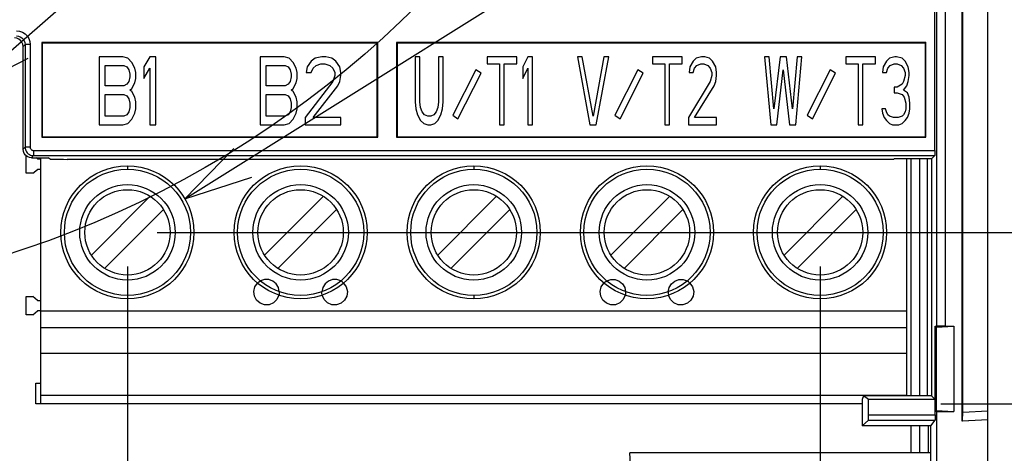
# Model space of a CAD drawing. Extents: x 35 to 410, y 33 to 287.
# Tile 53 of 65: x 291 to 320, y 172 to 185. Entities that reach past the tile are written whole.
import ezdxf

# ---------------------------------------------------------------- set-up
doc = ezdxf.new("R2010")
doc.units = 0
doc.header["$LTSCALE"] = 23.1
doc.layers.get('0').update_dxf_attribs({"linetype": 'CONTINUOUS'})
for name, color, linetype in [('ALL_DIM', 7, 'CONTINUOUS'), ('ALL_FEATURES', 7, 'CONTINUOUS'), ('ALL_NOTE', 7, 'CONTINUOUS'), ('LAY0002', 7, 'CONTINUOUS')]:
    doc.layers.add(name, color=color, linetype=linetype)
doc.dimstyles.get("Standard").update_dxf_attribs({"dimtxt": 2.5, "dimasz": 2.5, "dimexe": 1.25, "dimexo": 0.625, "dimtad": 1, "dimcen": 2.5, "dimazin": 3, "dimtfac": 1, "dimtmove": 0, "dimatfit": 3})

# ---------------------------------------------------------------- blocks, each defined once
blk = doc.blocks.new('_OPEN')
at = {"color": 0, "linetype": 'BYBLOCK'}
for p, q in [((0, 0), (-1, 0.25)), ((-1, -0.25), (0, 0)), ((-1, 0), (0, 0))]:
    blk.add_line(p, q, dxfattribs=at)
blk = doc.blocks.new('*D22')
at = {"layer": 'ALL_DIM', "color": 2, "linetype": 'CONTINUOUS'}
for p, q in [((318.471, 173.865), (334.493, 173.865)), ((333.493, 173.865), (333.493, 168.253)), ((333.493, 162.64), (333.493, 168.253)), ((333.493, 168.253), (333.493, 150.714)), ((314.851, 162.64), (334.493, 162.64))]:
    blk.add_line(p, q, dxfattribs=at)
at = {"layer": 'ALL_DIM', "color": 2, "linetype": 'CONTINUOUS', "xscale": 2, "yscale": 2, "zscale": 2}
for p, rotation in [((333.493, 173.865), 90), ((333.493, 162.64), 270)]:
    blk.add_blockref('_OPEN', p, dxfattribs=dict(at, rotation=rotation))
blk = doc.blocks.new('*D23')
at = {"layer": 'ALL_DIM', "color": 2, "linetype": 'CONTINUOUS'}
for p, q in [((333.493, 178.89), (333.493, 186.65)), ((333.493, 186.65), (333.493, 176.378)), ((295.484, 178.89), (334.493, 178.89)), ((333.493, 168.865), (333.493, 176.378)), ((318.471, 173.865), (334.493, 173.865)), ((333.493, 173.865), (333.493, 168.865))]:
    blk.add_line(p, q, dxfattribs=at)
at = {"layer": 'ALL_DIM', "color": 2, "linetype": 'CONTINUOUS', "xscale": 2, "yscale": 2, "zscale": 2}
for p, rotation in [((333.493, 178.89), 270), ((333.493, 173.865), 90)]:
    blk.add_blockref('_OPEN', p, dxfattribs=dict(at, rotation=rotation))
blk = doc.blocks.new('*D31')
at = {"layer": 'ALL_DIM', "color": 2, "linetype": 'CONTINUOUS'}
for p, q in [((272.641, 180.53), (272.641, 136.119)), ((287.641, 180.53), (287.641, 136.119)), ((272.641, 137.119), (280.141, 137.119)), ((287.641, 137.119), (280.141, 137.119)), ((280.141, 137.119), (313.26, 137.119))]:
    blk.add_line(p, q, dxfattribs=at)
at = {"layer": 'ALL_DIM', "color": 2, "linetype": 'CONTINUOUS', "xscale": 2, "yscale": 2, "zscale": 2, "rotation": 180}
blk.add_blockref('_OPEN', (272.641, 137.119), dxfattribs=at)
at = {"layer": 'ALL_DIM', "color": 2, "linetype": 'CONTINUOUS', "xscale": 2, "yscale": 2, "zscale": 2}
blk.add_blockref('_OPEN', (287.641, 137.119), dxfattribs=at)
blk = doc.blocks.new('*D32')
at = {"layer": 'ALL_DIM', "color": 2, "linetype": 'CONTINUOUS'}
for p, q in [((294.611, 177.89), (294.611, 141.929)), ((259.351, 158.14), (259.351, 144.183)), ((259.351, 140.871), (259.351, 124.119)), ((294.611, 135.729), (294.611, 124.119)), ((259.351, 125.119), (276.981, 125.119)), ((294.611, 125.119), (276.981, 125.119))]:
    blk.add_line(p, q, dxfattribs=at)
at = {"layer": 'ALL_DIM', "color": 2, "linetype": 'CONTINUOUS', "xscale": 2, "yscale": 2, "zscale": 2, "rotation": 180}
blk.add_blockref('_OPEN', (259.351, 125.119), dxfattribs=at)
at = {"layer": 'ALL_DIM', "color": 2, "linetype": 'CONTINUOUS', "xscale": 2, "yscale": 2, "zscale": 2}
blk.add_blockref('_OPEN', (294.611, 125.119), dxfattribs=at)
blk = doc.blocks.new('*D33')
at = {"layer": 'ALL_DIM', "color": 2, "linetype": 'CONTINUOUS'}
for p, q in [((294.611, 177.89), (294.611, 142.891)), ((314.931, 177.89), (314.931, 124.119)), ((294.611, 136.061), (294.611, 124.119)), ((294.611, 125.119), (289.611, 125.119)), ((289.611, 125.119), (304.771, 125.119)), ((350.749, 125.119), (304.771, 125.119)), ((314.931, 125.119), (350.749, 125.119))]:
    blk.add_line(p, q, dxfattribs=at)
at = {"layer": 'ALL_DIM', "color": 2, "linetype": 'CONTINUOUS', "xscale": 2, "yscale": 2, "zscale": 2}
blk.add_blockref('_OPEN', (294.611, 125.119), dxfattribs=at)
at = {"layer": 'ALL_DIM', "color": 2, "linetype": 'CONTINUOUS', "xscale": 2, "yscale": 2, "zscale": 2, "rotation": 180}
blk.add_blockref('_OPEN', (314.931, 125.119), dxfattribs=at)

msp = doc.modelspace()

# ---------------------------------------------------------------- linework, layer by layer
at = {"color": 2, "linetype": 'CONTINUOUS'}
msp.add_circle((282.025, 206.702), 29.869, dxfattribs=at)
at = {"layer": 'ALL_FEATURES', "color": 7, "linetype": 'CONTINUOUS'}
for p, q in [((319.851, 166.39), (319.851, 228.739)), ((319.114, 173.615), (319.114, 187.64)), ((319.101, 173.351), (319.101, 187.065)), ((318.298, 181.289), (318.298, 185.89)), ((291.548, 181.328), (291.548, 184.338)), ((301.954, 184.453), (292.098, 184.453)), ((292.098, 184.453), (292.111, 184.44)), ((292.098, 184.453), (292.098, 181.677)), ((301.941, 184.44), (292.111, 184.44)), ((292.111, 184.44), (292.111, 181.69)), ((301.954, 184.453), (301.941, 184.44)), ((301.941, 181.69), (301.941, 184.44)), ((301.954, 181.677), (301.954, 184.453)), ((318.034, 184.453), (302.508, 184.453)), ((302.508, 184.453), (302.521, 184.44)), ((302.508, 184.453), (302.508, 181.677)), ((318.021, 184.44), (302.521, 184.44)), ((302.521, 184.44), (302.521, 181.69)), ((318.034, 184.453), (318.021, 184.44)), ((318.021, 181.69), (318.021, 184.44)), ((318.034, 181.677), (318.034, 184.453)), ((294.479, 184.04), (293.779, 184.04)), ((293.779, 184.04), (293.779, 182.04)), ((294.625, 183.998), (294.479, 184.04)), ((294.742, 183.87), (294.625, 183.998)), ((295.267, 184.04), (295.092, 183.743)), ((295.442, 184.04), (295.267, 184.04)), ((295.442, 182.04), (295.442, 184.04)), ((299.209, 184.04), (298.509, 184.04)), ((298.509, 184.04), (298.509, 182.04)), ((299.355, 183.998), (299.209, 184.04)), ((299.472, 183.87), (299.355, 183.998)), ((300.114, 183.998), (299.997, 183.913)), ((300.318, 184.04), (300.114, 183.998)), ((300.434, 184.04), (300.318, 184.04)), ((300.609, 183.998), (300.434, 184.04)), ((300.726, 183.913), (300.609, 183.998)), ((303.189, 184.04), (303.052, 184.04)), ((303.052, 184.04), (303.052, 182.721)), ((303.189, 182.721), (303.189, 184.04)), ((303.877, 184.04), (303.739, 184.04)), ((303.739, 184.04), (303.739, 182.721)), ((303.877, 182.721), (303.877, 184.04)), ((306.031, 184.04), (305.16, 184.04)), ((305.16, 184.04), (305.16, 183.828)), ((306.031, 183.828), (306.031, 184.04)), ((306.352, 184.04), (306.214, 183.743)), ((306.489, 184.04), (306.352, 184.04)), ((306.489, 182.04), (306.489, 184.04)), ((307.949, 184.04), (307.811, 184.04)), ((307.811, 184.04), (308.178, 182.04)), ((308.269, 182.296), (307.949, 184.04)), ((308.59, 184.04), (308.269, 182.296)), ((308.361, 182.04), (308.728, 184.04)), ((308.728, 184.04), (308.59, 184.04)), ((310.882, 184.04), (310.011, 184.04)), ((310.011, 184.04), (310.011, 183.828)), ((310.882, 183.828), (310.882, 184.04)), ((311.294, 183.998), (311.203, 183.913)), ((311.455, 184.04), (311.294, 183.998)), ((311.546, 184.04), (311.455, 184.04)), ((311.684, 183.998), (311.546, 184.04)), ((311.776, 183.913), (311.684, 183.998)), ((313.437, 184.04), (313.299, 184.04)), ((313.299, 184.04), (313.483, 182.04)), ((313.574, 182.508), (313.437, 184.04)), ((313.758, 184.04), (313.574, 182.508)), ((313.941, 184.04), (313.758, 184.04)), ((314.124, 182.508), (313.941, 184.04)), ((314.262, 184.04), (314.124, 182.508)), ((314.216, 182.04), (314.399, 184.04)), ((314.399, 184.04), (314.262, 184.04)), ((316.554, 184.04), (315.683, 184.04)), ((315.683, 184.04), (315.683, 183.828)), ((316.554, 183.828), (316.554, 184.04)), ((316.966, 183.998), (316.874, 183.913)), ((317.126, 184.04), (316.966, 183.998)), ((317.172, 184.04), (317.126, 184.04)), ((317.333, 183.998), (317.172, 184.04)), ((317.424, 183.913), (317.333, 183.998)), ((293.954, 183.785), (294.509, 183.785)), ((293.954, 183.189), (293.954, 183.785)), ((294.509, 183.785), (294.596, 183.743)), ((294.596, 183.743), (294.654, 183.657)), ((294.829, 183.7), (294.742, 183.87)), ((295.092, 183.743), (295.092, 183.402)), ((298.684, 183.785), (299.239, 183.785)), ((298.684, 183.189), (298.684, 183.785)), ((299.239, 183.785), (299.326, 183.743)), ((299.326, 183.743), (299.384, 183.657)), ((299.559, 183.7), (299.472, 183.87)), ((299.88, 183.743), (299.851, 183.572)), ((299.997, 183.913), (299.88, 183.743)), ((300.055, 183.7), (300.143, 183.785)), ((300.143, 183.785), (300.289, 183.828)), ((300.289, 183.828), (300.405, 183.828)), ((300.405, 183.828), (300.551, 183.785)), ((300.551, 183.785), (300.639, 183.7)), ((300.843, 183.743), (300.726, 183.913)), ((300.872, 183.572), (300.843, 183.743)), ((305.16, 183.828), (305.527, 183.828)), ((305.527, 183.828), (305.527, 182.04)), ((305.664, 183.828), (306.031, 183.828)), ((305.664, 182.04), (305.664, 183.828)), ((306.214, 183.743), (306.214, 183.402)), ((310.011, 183.828), (310.378, 183.828)), ((310.378, 183.828), (310.378, 182.04)), ((310.515, 183.828), (310.882, 183.828)), ((310.515, 182.04), (310.515, 183.828)), ((311.111, 183.743), (311.088, 183.572)), ((311.203, 183.913), (311.111, 183.743)), ((311.249, 183.7), (311.317, 183.785)), ((311.317, 183.785), (311.432, 183.828)), ((311.432, 183.828), (311.524, 183.828)), ((311.524, 183.828), (311.638, 183.785)), ((311.638, 183.785), (311.707, 183.7)), ((311.867, 183.743), (311.776, 183.913)), ((311.89, 183.572), (311.867, 183.743)), ((315.683, 183.828), (316.049, 183.828)), ((316.049, 183.828), (316.049, 182.04)), ((316.187, 183.828), (316.554, 183.828)), ((316.187, 182.04), (316.187, 183.828)), ((316.783, 183.743), (316.76, 183.572)), ((316.874, 183.913), (316.783, 183.743)), ((316.92, 183.7), (316.989, 183.785)), ((316.989, 183.785), (317.104, 183.828)), ((317.104, 183.828), (317.195, 183.828)), ((317.195, 183.828), (317.31, 183.785)), ((317.31, 183.785), (317.379, 183.7)), ((317.516, 183.743), (317.424, 183.913)), ((317.539, 183.572), (317.516, 183.743)), ((294.654, 183.657), (294.684, 183.53)), ((294.684, 183.445), (294.654, 183.317)), ((294.684, 183.53), (294.684, 183.445)), ((294.859, 183.572), (294.829, 183.7)), ((294.859, 183.402), (294.859, 183.572)), ((295.092, 183.402), (295.267, 183.7)), ((295.267, 183.7), (295.267, 182.04)), ((299.384, 183.657), (299.414, 183.53)), ((299.414, 183.445), (299.384, 183.317)), ((299.414, 183.53), (299.414, 183.445)), ((299.589, 183.572), (299.559, 183.7)), ((299.589, 183.402), (299.589, 183.572)), ((299.851, 183.572), (299.997, 183.572)), ((299.997, 183.572), (300.055, 183.7)), ((300.639, 183.7), (300.697, 183.572)), ((300.697, 183.487), (300.639, 183.317)), ((300.697, 183.572), (300.697, 183.487)), ((300.843, 183.317), (300.872, 183.487)), ((300.872, 183.487), (300.872, 183.572)), ((304.829, 183.658), (304.152, 182.329)), ((304.308, 182.222), (304.985, 183.552)), ((304.985, 183.552), (304.829, 183.658)), ((306.214, 183.402), (306.352, 183.7)), ((306.352, 183.7), (306.352, 182.04)), ((309.588, 183.658), (308.911, 182.329)), ((309.067, 182.222), (309.744, 183.552)), ((309.744, 183.552), (309.588, 183.658)), ((311.088, 183.572), (311.203, 183.572)), ((311.203, 183.572), (311.249, 183.7)), ((311.707, 183.7), (311.753, 183.572)), ((311.753, 183.487), (311.707, 183.317)), ((311.753, 183.572), (311.753, 183.487)), ((311.867, 183.317), (311.89, 183.487)), ((311.89, 183.487), (311.89, 183.572)), ((313.666, 182.04), (313.849, 183.657)), ((313.849, 183.657), (314.033, 182.04)), ((315.226, 183.658), (314.549, 182.329)), ((314.706, 182.222), (315.383, 183.552)), ((315.383, 183.552), (315.226, 183.658)), ((316.76, 183.572), (316.874, 183.572)), ((316.874, 183.572), (316.92, 183.7)), ((317.379, 183.7), (317.424, 183.572)), ((317.424, 183.487), (317.379, 183.317)), ((317.424, 183.572), (317.424, 183.487)), ((317.516, 183.317), (317.539, 183.487)), ((317.539, 183.487), (317.539, 183.572)), ((294.509, 183.189), (293.954, 183.189)), ((294.596, 183.232), (294.509, 183.189)), ((294.654, 183.317), (294.596, 183.232)), ((294.742, 183.104), (294.829, 183.274)), ((294.829, 183.274), (294.859, 183.402)), ((299.239, 183.189), (298.684, 183.189)), ((299.326, 183.232), (299.239, 183.189)), ((299.384, 183.317), (299.326, 183.232)), ((299.472, 183.104), (299.559, 183.274)), ((299.559, 183.274), (299.589, 183.402)), ((300.639, 183.317), (299.822, 182.253)), ((300.055, 182.253), (300.784, 183.189)), ((300.784, 183.189), (300.843, 183.317)), ((311.707, 183.317), (311.065, 182.253)), ((311.249, 182.253), (311.821, 183.189)), ((311.821, 183.189), (311.867, 183.317)), ((317.195, 183.147), (317.104, 183.147)), ((317.104, 183.147), (317.104, 182.977)), ((317.333, 183.232), (317.195, 183.147)), ((317.379, 183.317), (317.333, 183.232)), ((317.379, 183.062), (317.47, 183.189)), ((317.47, 183.189), (317.516, 183.317)), ((293.954, 182.934), (294.509, 182.934)), ((293.954, 182.296), (293.954, 182.934)), ((294.509, 182.934), (294.596, 182.891)), ((294.596, 182.891), (294.654, 182.806)), ((294.684, 183.062), (294.742, 183.104)), ((294.742, 183.019), (294.684, 183.062)), ((294.829, 182.849), (294.742, 183.019)), ((294.859, 182.721), (294.829, 182.849)), ((298.684, 182.934), (299.239, 182.934)), ((298.684, 182.296), (298.684, 182.934)), ((299.239, 182.934), (299.326, 182.891)), ((299.326, 182.891), (299.384, 182.806)), ((299.414, 183.062), (299.472, 183.104)), ((299.472, 183.019), (299.414, 183.062)), ((299.559, 182.849), (299.472, 183.019)), ((299.589, 182.721), (299.559, 182.849)), ((317.104, 182.977), (317.195, 182.977)), ((317.195, 182.977), (317.333, 182.934)), ((317.333, 182.934), (317.401, 182.849)), ((317.493, 182.977), (317.379, 183.062)), ((317.401, 182.849), (317.447, 182.679)), ((317.539, 182.849), (317.493, 182.977)), ((317.562, 182.679), (317.539, 182.849)), ((294.654, 182.806), (294.684, 182.679)), ((294.684, 182.551), (294.654, 182.423)), ((294.684, 182.679), (294.684, 182.551)), ((294.859, 182.508), (294.859, 182.721)), ((299.384, 182.806), (299.414, 182.679)), ((299.414, 182.551), (299.384, 182.423)), ((299.414, 182.679), (299.414, 182.551)), ((299.589, 182.508), (299.589, 182.721)), ((303.052, 182.721), (303.075, 182.508)), ((303.212, 182.551), (303.189, 182.721)), ((303.258, 182.423), (303.212, 182.551)), ((303.716, 182.551), (303.671, 182.423)), ((303.739, 182.721), (303.716, 182.551)), ((303.854, 182.508), (303.877, 182.721)), ((317.447, 182.679), (317.447, 182.508)), ((317.562, 182.508), (317.562, 182.679)), ((294.509, 182.296), (293.954, 182.296)), ((294.596, 182.338), (294.509, 182.296)), ((294.654, 182.423), (294.596, 182.338)), ((294.742, 182.211), (294.829, 182.381)), ((294.829, 182.381), (294.859, 182.508)), ((299.239, 182.296), (298.684, 182.296)), ((299.326, 182.338), (299.239, 182.296)), ((299.384, 182.423), (299.326, 182.338)), ((299.472, 182.211), (299.559, 182.381)), ((299.559, 182.381), (299.589, 182.508)), ((303.075, 182.508), (303.121, 182.338)), ((303.121, 182.338), (303.212, 182.168)), ((303.327, 182.338), (303.258, 182.423)), ((303.419, 182.296), (303.327, 182.338)), ((303.51, 182.296), (303.419, 182.296)), ((303.602, 182.338), (303.51, 182.296)), ((303.671, 182.423), (303.602, 182.338)), ((303.716, 182.168), (303.808, 182.338)), ((303.808, 182.338), (303.854, 182.508)), ((304.152, 182.329), (304.308, 182.222)), ((308.911, 182.329), (309.067, 182.222)), ((314.549, 182.329), (314.706, 182.222)), ((316.851, 182.508), (316.737, 182.508)), ((316.737, 182.508), (316.76, 182.381)), ((316.76, 182.381), (316.806, 182.253)), ((316.874, 182.423), (316.851, 182.508)), ((316.92, 182.338), (316.874, 182.423)), ((316.966, 182.296), (316.92, 182.338)), ((317.081, 182.253), (316.966, 182.296)), ((317.333, 182.296), (317.218, 182.253)), ((317.379, 182.338), (317.333, 182.296)), ((317.424, 182.423), (317.379, 182.338)), ((317.447, 182.508), (317.424, 182.423)), ((317.493, 182.253), (317.539, 182.381)), ((317.539, 182.381), (317.562, 182.508)), ((293.779, 182.04), (294.479, 182.04)), ((294.479, 182.04), (294.625, 182.083)), ((294.625, 182.083), (294.742, 182.211)), ((295.267, 182.04), (295.442, 182.04)), ((298.509, 182.04), (299.209, 182.04)), ((299.209, 182.04), (299.355, 182.083)), ((299.355, 182.083), (299.472, 182.211)), ((299.822, 182.253), (299.822, 182.04)), ((299.822, 182.04), (300.872, 182.04)), ((300.872, 182.253), (300.055, 182.253)), ((300.872, 182.04), (300.872, 182.253)), ((303.212, 182.168), (303.304, 182.083)), ((303.304, 182.083), (303.419, 182.04)), ((303.419, 182.04), (303.51, 182.04)), ((303.51, 182.04), (303.625, 182.083)), ((303.625, 182.083), (303.716, 182.168)), ((305.527, 182.04), (305.664, 182.04)), ((306.352, 182.04), (306.489, 182.04)), ((308.178, 182.04), (308.361, 182.04)), ((310.378, 182.04), (310.515, 182.04)), ((311.065, 182.253), (311.065, 182.04)), ((311.065, 182.04), (311.89, 182.04)), ((311.89, 182.253), (311.249, 182.253)), ((311.89, 182.04), (311.89, 182.253)), ((313.483, 182.04), (313.666, 182.04)), ((314.033, 182.04), (314.216, 182.04)), ((316.049, 182.04), (316.187, 182.04)), ((316.806, 182.253), (316.874, 182.168)), ((316.874, 182.168), (316.966, 182.083)), ((316.966, 182.083), (317.058, 182.04)), ((317.058, 182.04), (317.241, 182.04)), ((317.218, 182.253), (317.081, 182.253)), ((317.241, 182.04), (317.333, 182.083)), ((317.333, 182.083), (317.424, 182.168)), ((317.424, 182.168), (317.493, 182.253)), ((292.098, 181.677), (292.111, 181.69)), ((292.111, 181.69), (301.941, 181.69)), ((301.954, 181.677), (301.941, 181.69)), ((302.508, 181.677), (302.521, 181.69)), ((302.521, 181.69), (318.021, 181.69)), ((318.034, 181.677), (318.021, 181.69)), ((292.098, 181.677), (301.954, 181.677)), ((302.508, 181.677), (318.034, 181.677)), ((291.643, 180.623), (291.643, 181.135)), ((318.296, 181.139), (318.203, 181.046)), ((291.798, 181.078), (292.283, 181.078)), ((291.974, 181.046), (291.936, 181.078)), ((291.974, 181.046), (292.071, 181.046)), ((292.071, 173.865), (292.071, 181.078)), ((292.342, 181.036), (292.283, 181.078)), ((317.079, 181.03), (292.842, 181.03)), ((317.079, 181.03), (317.101, 181.046)), ((318.203, 181.046), (317.101, 181.046)), ((317.471, 174.096), (317.471, 181.046)), ((318.07, 181.046), (318.07, 174.096)), ((318.203, 181.046), (318.203, 174.094)), ((291.84, 180.623), (291.643, 180.623)), ((291.84, 180.623), (291.974, 180.735)), ((292.071, 180.735), (291.974, 180.735)), ((293.553, 178.222), (295.279, 179.948)), ((298.633, 178.222), (300.359, 179.948)), ((303.713, 178.222), (305.439, 179.948)), ((308.793, 178.222), (310.519, 179.948)), ((313.873, 178.222), (315.599, 179.948)), ((295.668, 179.559), (293.942, 177.833)), ((300.748, 179.559), (299.022, 177.833)), ((305.828, 179.559), (304.102, 177.833)), ((310.908, 179.559), (309.182, 177.833)), ((315.988, 179.559), (314.262, 177.833)), ((291.643, 177.008), (291.84, 177.008)), ((291.643, 176.473), (291.643, 177.008)), ((291.974, 176.896), (291.84, 177.008)), ((291.974, 176.896), (292.071, 176.896)), ((291.84, 176.473), (291.974, 176.585)), ((292.071, 176.585), (291.974, 176.585)), ((291.84, 176.473), (291.643, 176.473)), ((317.471, 176.09), (292.071, 176.09)), ((318.307, 176.14), (318.326, 176.14)), ((318.307, 173.538), (318.307, 176.14)), ((318.326, 176.14), (318.326, 173.64)), ((318.332, 176.113), (318.851, 176.14)), ((318.348, 176.136), (318.332, 176.113)), ((318.332, 176.113), (318.332, 173.668)), ((318.598, 176.14), (318.851, 176.14)), ((318.851, 176.14), (318.851, 173.64)), ((291.921, 174.465), (292.071, 174.465)), ((291.921, 173.865), (291.921, 174.465)), ((316.202, 174.095), (316.167, 173.99)), ((316.167, 173.99), (316.167, 173.215)), ((318.07, 174.096), (316.202, 174.096)), ((316.351, 173.99), (316.202, 174.095)), ((318.307, 173.99), (316.351, 173.99)), ((316.351, 173.538), (316.351, 173.99)), ((318.203, 174.094), (318.07, 174.094)), ((318.307, 173.99), (318.203, 174.094)), ((316.167, 173.865), (291.921, 173.865)), ((318.326, 173.64), (318.307, 173.64)), ((318.332, 173.668), (318.851, 173.64)), ((318.351, 173.64), (318.332, 173.668)), ((318.351, 173.64), (318.851, 173.64)), ((318.351, 166.39), (318.351, 173.64)), ((319.109, 173.36), (319.114, 173.615)), ((319.114, 173.615), (319.851, 173.654)), ((316.167, 173.215), (316.348, 173.388)), ((318.179, 173.215), (318.305, 173.388)), ((319.851, 173.39), (319.101, 173.351)), ((319.101, 173.351), (319.109, 173.36)), ((319.109, 173.36), (319.851, 173.399)), ((318.179, 173.215), (316.167, 173.215)), ((318.101, 173.215), (318.101, 172.421)), ((318.179, 171.566), (318.179, 173.215)), ((318.179, 172.421), (309.349, 172.421)), ((309.598, 167.664), (309.349, 172.421))]:
    msp.add_line(p, q, dxfattribs=at)
at = {"layer": 'ALL_FEATURES', "color": 9, "linetype": 'CONTINUOUS'}
for p, q in [((318.348, 185.961), (318.348, 176.136)), ((318.598, 185.961), (318.598, 176.14)), ((291.609, 184.399), (291.548, 184.338)), ((291.759, 184.399), (291.609, 184.399)), ((291.609, 184.399), (291.609, 181.389)), ((291.759, 184.399), (291.759, 181.389)), ((291.548, 181.328), (291.609, 181.389)), ((291.759, 181.389), (291.609, 181.389)), ((291.798, 181.078), (291.859, 181.139)), ((291.859, 181.289), (318.298, 181.289)), ((291.859, 181.289), (291.859, 181.139)), ((291.859, 181.139), (318.296, 181.139)), ((294.611, 180.84), (294.611, 180.74)), ((304.771, 180.84), (304.771, 180.74)), ((314.931, 180.84), (314.931, 180.74)), ((298.349, 177.29), (298.429, 177.404)), ((308.509, 177.29), (308.589, 177.404)), ((294.611, 177.04), (294.611, 176.94)), ((300.384, 176.92), (300.326, 177.047)), ((304.771, 177.04), (304.771, 176.94)), ((310.544, 176.92), (310.486, 177.047)), ((314.931, 177.04), (314.931, 176.94)), ((292.071, 176.59), (317.471, 176.59)), ((317.471, 175.34), (292.071, 175.34)), ((292.071, 174.115), (317.471, 174.115)), ((316.348, 173.388), (318.305, 173.388)), ((316.351, 173.538), (318.307, 173.538)), ((318.107, 172.421), (318.107, 173.215))]:
    msp.add_line(p, q, dxfattribs=at)
at = {"layer": 'ALL_FEATURES', "color": 3, "linetype": 'CONTINUOUS'}
for p, q in [((317.851, 181.046), (317.851, 174.096)), ((317.851, 173.215), (317.851, 172.421))]:
    msp.add_line(p, q, dxfattribs=at)
at = {"layer": 'ALL_FEATURES', "color": 7, "linetype": 'CONTINUOUS'}
for points in [[(291.548, 184.338), (291.54, 184.403), (291.515, 184.463), (291.475, 184.515), (291.423, 184.555), (291.363, 184.58), (291.298, 184.588)], [(291.798, 181.078), (291.734, 181.087), (291.673, 181.112), (291.622, 181.151), (291.582, 181.203), (291.557, 181.263), (291.548, 181.328)], [(318.298, 181.289), (318.298, 181.243), (318.298, 181.201), (318.297, 181.168), (318.297, 181.146), (318.296, 181.139)], [(292.342, 181.036), (292.356, 181.035), (292.394, 181.034), (292.454, 181.033), (292.533, 181.032), (292.627, 181.031), (292.732, 181.031), (292.842, 181.03)], [(318.598, 176.14), (318.533, 176.14), (318.474, 176.14), (318.422, 176.139), (318.382, 176.138), (318.357, 176.137), (318.348, 176.136)], [(316.348, 173.388), (316.349, 173.396), (316.35, 173.417), (316.35, 173.451), (316.351, 173.492), (316.351, 173.538)], [(318.307, 173.538), (318.307, 173.492), (318.307, 173.451), (318.307, 173.417), (318.306, 173.396), (318.305, 173.388)]]:
    msp.add_lwpolyline(points, dxfattribs=at)
at = {"layer": 'ALL_FEATURES', "color": 9, "linetype": 'CONTINUOUS'}
for points in [[(291.359, 184.799), (291.447, 184.789), (291.531, 184.759), (291.607, 184.712), (291.67, 184.65), (291.718, 184.574), (291.749, 184.488), (291.759, 184.399)], [(291.359, 184.649), (291.414, 184.642), (291.467, 184.624), (291.514, 184.595), (291.553, 184.556), (291.584, 184.508), (291.602, 184.455), (291.609, 184.399)], [(291.609, 181.389), (291.611, 181.355), (291.618, 181.322), (291.63, 181.288), (291.648, 181.254), (291.672, 181.223), (291.7, 181.195), (291.734, 181.172), (291.77, 181.155), (291.811, 181.143), (291.859, 181.139)], [(291.759, 181.389), (291.76, 181.375), (291.762, 181.362), (291.767, 181.348), (291.774, 181.335), (291.784, 181.322), (291.795, 181.311), (291.809, 181.302), (291.823, 181.295), (291.84, 181.29), (291.859, 181.289)], [(298.429, 177.404), (298.439, 177.413), (298.467, 177.437), (298.512, 177.465)], [(299.065, 177.149), (299.039, 177.273), (298.974, 177.381), (298.876, 177.461), (298.758, 177.504), (298.632, 177.506), (298.512, 177.465)], [(300.87, 177.465), (300.75, 177.506), (300.623, 177.504), (300.505, 177.461), (300.408, 177.381), (300.342, 177.273), (300.316, 177.149)], [(300.953, 177.404), (301.032, 177.29), (301.065, 177.155), (301.047, 177.019), (300.982, 176.899), (300.876, 176.81), (300.746, 176.764), (300.609, 176.769), (300.483, 176.823), (300.384, 176.92)], [(300.953, 177.404), (300.943, 177.413), (300.914, 177.437), (300.87, 177.465)], [(308.589, 177.404), (308.599, 177.413), (308.627, 177.437), (308.672, 177.465)], [(308.672, 177.465), (308.792, 177.506), (308.918, 177.504), (309.036, 177.461), (309.134, 177.381), (309.199, 177.273), (309.225, 177.149)], [(310.476, 177.149), (310.502, 177.273), (310.568, 177.381), (310.665, 177.461), (310.783, 177.504), (310.91, 177.506), (311.03, 177.465)], [(311.113, 177.404), (311.192, 177.29), (311.225, 177.155), (311.207, 177.019), (311.142, 176.899), (311.036, 176.81), (310.906, 176.764), (310.769, 176.769), (310.643, 176.823), (310.544, 176.92)], [(311.113, 177.404), (311.103, 177.413), (311.074, 177.437), (311.03, 177.465)], [(299.055, 177.047), (298.998, 176.92), (298.899, 176.823), (298.772, 176.769), (298.635, 176.764), (298.505, 176.81), (298.4, 176.899), (298.334, 177.019), (298.316, 177.155), (298.349, 177.29)], [(299.065, 177.149), (299.064, 177.097), (299.058, 177.06), (299.055, 177.047)], [(300.326, 177.047), (300.323, 177.06), (300.318, 177.097), (300.316, 177.149)], [(309.215, 177.047), (309.158, 176.92), (309.059, 176.823), (308.932, 176.769), (308.795, 176.764), (308.665, 176.81), (308.56, 176.899), (308.494, 177.019), (308.476, 177.155), (308.509, 177.29)], [(309.225, 177.149), (309.224, 177.097), (309.218, 177.06), (309.215, 177.047)], [(310.476, 177.149), (310.478, 177.097), (310.483, 177.06), (310.486, 177.047)]]:
    msp.add_lwpolyline(points, dxfattribs=at)
at = {"layer": 'ALL_FEATURES', "color": 7, "linetype": 'CONTINUOUS'}
for centre, radius in [((294.611, 178.89), 1.95), ((299.691, 178.89), 1.95), ((304.771, 178.89), 1.95), ((309.851, 178.89), 1.95), ((314.931, 178.89), 1.95), ((294.611, 178.89), 1.4), ((299.691, 178.89), 1.4), ((304.771, 178.89), 1.4), ((309.851, 178.89), 1.4), ((314.931, 178.89), 1.4), ((294.611, 178.89), 1.251), ((299.691, 178.89), 1.251), ((304.771, 178.89), 1.251), ((309.851, 178.89), 1.251), ((314.931, 178.89), 1.251)]:
    msp.add_circle(centre, radius, dxfattribs=at)
at = {"layer": 'ALL_FEATURES', "color": 9, "linetype": 'CONTINUOUS'}
for centre in [(294.611, 178.89), (299.691, 178.89), (304.771, 178.89), (309.851, 178.89), (314.931, 178.89)]:
    msp.add_circle(centre, 1.85, dxfattribs=at)
at = {"layer": 'ALL_NOTE', "color": 2, "linetype": 'CONTINUOUS'}
for p, q in [((289.869, 183.055), (323.115, 212.217)), ((296.298, 179.868), (327.169, 199.201))]:
    msp.add_line(p, q, dxfattribs=at)
for points in [[(291.043, 184.75), (289.869, 183.055), (291.702, 183.998)], [(297.728, 181.353), (296.298, 179.868), (298.258, 180.506)]]:
    msp.add_lwpolyline(points, dxfattribs=at)
at = {"layer": 'LAY0002', "color": 7, "linetype": 'CONTINUOUS'}
for p, q in [((317.601, 174.096), (317.601, 181.046)), ((317.601, 172.421), (317.601, 173.215))]:
    msp.add_line(p, q, dxfattribs=at)

# ---------------------------------------------------------------- dimensions: what is measured, and where the dimension line sits
at = {"layer": 'ALL_DIM', "color": 2, "linetype": 'CONTINUOUS'}
for base, p1, p2, picture, middle in [((333.492872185, 178.890379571), (317.470648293, 173.865379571), (294.48399349, 178.890379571), '*D23', (333.492872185, 181.145669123)), ((333.492872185, 173.865379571), (313.850648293, 162.640379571), (317.470648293, 173.865379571), '*D22', (333.492872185, 150.71415247))]:
    dim = msp.add_linear_dim(base=base, p1=p1, p2=p2, angle=90, dimstyle='Standard', dxfattribs=at)
    dim.commit()
    dim.dimension.update_dxf_attribs({"geometry": picture, "text_midpoint": middle, "dimtype": 128})
for base, p1, p2, picture, middle in [((287.641, 137.119), (272.641, 181.53), (287.641, 181.53), '*D31', (291.244, 137.119)), ((294.611, 125.119), (259.351, 159.14), (294.611, 178.89), '*D32', (271.477, 125.119)), ((314.931, 125.119), (294.611, 178.89), (314.931, 178.89), '*D33', (317.725, 125.119))]:
    dim = msp.add_linear_dim(base=base, p1=p1, p2=p2, dimstyle='Standard', dxfattribs=at)
    dim.commit()
    dim.dimension.update_dxf_attribs({"geometry": picture, "text_midpoint": middle, "dimtype": 128})

doc.saveas('drawing.dxf')
